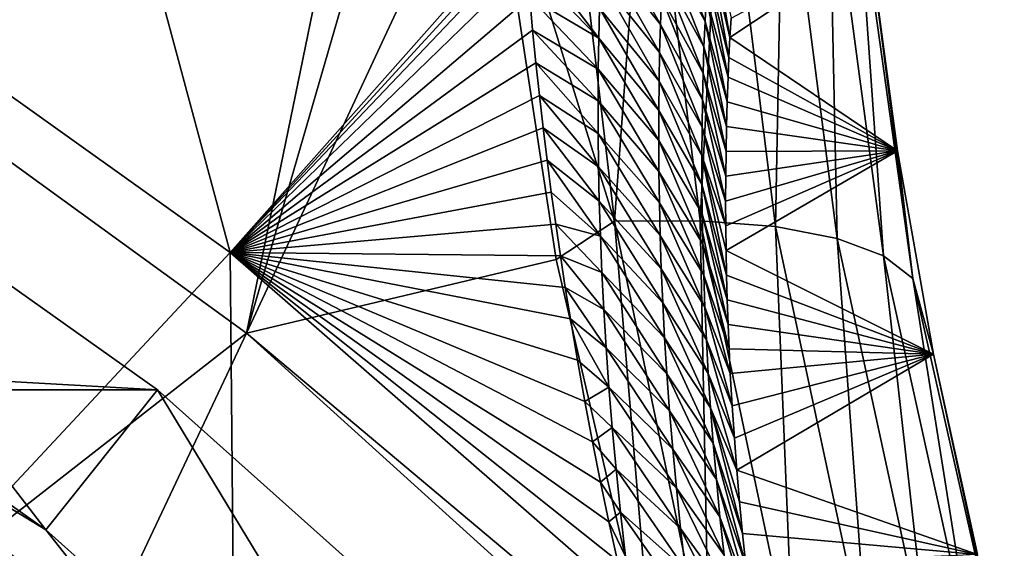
# Model space of a CAD drawing. Header units: metres. Extents: x -101 to 101, y -261 to 23.
# Tile 139 of 256: x -64.55 to -60.84, y 15.04 to 17.03. Entities that reach past the tile are written whole.
import ezdxf

# ---------------------------------------------------------------- set-up
doc = ezdxf.new("R2010")
doc.units = ezdxf.units.M
doc.layers.add('solid_505151_K2442K1000C34', color=7, linetype='CONTINUOUS')

msp = doc.modelspace()

# ---------------------------------------------------------------- linework, layer by layer
at = {"layer": 'solid_505151_K2442K1000C34'}
for points in [[(-62.909943, 19.668596, 102.4142), (-65.40863, 17.093483, 104.159546), (-63.694214, 15.849844, 104.159546)], [(-62.865997, 18.707247, 102.818764), (-62.909943, 19.668596, 102.4142), (-63.694214, 15.849844, 104.159546)], [(-62.784424, 17.804152, 103.164253), (-62.865997, 18.707247, 102.818764), (-63.694214, 15.849844, 104.159546)], [(-64.437851, 18.688564, 79.883408), (-63.756172, 16.154438, 73.114449), (-65.36702, 17.30398, 73.114449)], [(-64.437851, 18.688564, 79.883408), (-62.649582, 17.402664, 79.876053), (-63.756172, 16.154438, 73.114449)], [(-62.508625, 17.964712, 102.987289), (-62.784424, 17.804152, 103.164253), (-62.308498, 16.272068, 103.579216)], [(-62.508625, 17.964712, 102.987289), (-62.308498, 16.272068, 103.579216), (-62.185272, 17.927738, 102.797417)], [(-62.308498, 16.272068, 103.579216), (-61.985588, 16.273899, 103.385056), (-62.185272, 17.927738, 102.797417)], [(-62.185272, 17.927738, 102.797417), (-61.985588, 16.273899, 103.385056), (-61.903286, 17.866959, 102.555008)], [(-61.985588, 16.273899, 103.385056), (-61.702621, 16.252031, 103.137215), (-61.903286, 17.866959, 102.555008)], [(-61.903286, 17.866959, 102.555008), (-61.702621, 16.252031, 103.137215), (-61.67268, 17.784548, 102.268646)], [(-62.528584, 16.127478, 103.718399), (-62.784424, 17.804152, 103.164253), (-63.694214, 15.849844, 104.159546)], [(-62.308498, 16.272068, 103.579216), (-62.784424, 17.804152, 103.164253), (-62.528584, 16.127478, 103.718399)], [(-61.702621, 16.252031, 103.137215), (-61.469643, 16.207249, 102.844482), (-61.67268, 17.784548, 102.268646)], [(-61.67268, 17.784548, 102.268646), (-61.469643, 16.207249, 102.844482), (-61.501637, 17.683426, 101.948502)], [(-61.501637, 17.683426, 101.948502), (-61.29493, 16.14114, 102.517258), (-61.396225, 17.567173, 101.605934)], [(-61.469643, 16.207249, 102.844482), (-61.29493, 16.14114, 102.517258), (-61.501637, 17.683426, 101.948502)], [(-61.396225, 17.567173, 101.605934), (-61.184673, 16.056044, 102.167145), (-61.346554, 17.314205, 101.304779)], [(-61.29493, 16.14114, 102.517258), (-61.184673, 16.056044, 102.167145), (-61.396225, 17.567173, 101.605934)], [(-62.649582, 17.402664, 79.876053), (-62.646954, 17.364452, 79.746193), (-63.756172, 16.154438, 73.114449)], [(-62.135517, 17.012726, 80.68515), (-62.357178, 17.293213, 80.523338), (-62.352001, 17.398455, 80.942535)], [(-62.131786, 17.115324, 81.100616), (-62.135517, 17.012726, 80.68515), (-62.352001, 17.398455, 80.942535)], [(-61.967579, 17.024591, 82.244781), (-62.122154, 17.31304, 81.933235), (-62.116341, 17.408281, 82.350334)], [(-61.963005, 17.118271, 82.664398), (-61.967579, 17.024591, 82.244781), (-62.116341, 17.408281, 82.350334)], [(-62.646954, 17.364452, 79.746193), (-62.643955, 17.322355, 79.604362), (-63.756172, 16.154438, 73.114449)], [(-61.94561, 17.385553, 83.926414), (-61.873745, 16.96339, 83.727051), (-61.951984, 17.298712, 83.505241)], [(-61.94561, 17.385553, 83.926414), (-61.869469, 17.037279, 84.090714), (-61.873745, 16.96339, 83.727051)], [(-62.643955, 17.322355, 79.604362), (-62.637791, 17.240026, 79.330551), (-63.756172, 16.154438, 73.114449)], [(-62.36784, 16.961128, 79.269188), (-62.637791, 17.240026, 79.330551), (-62.643955, 17.322355, 79.604362)], [(-62.365147, 17.074619, 79.686638), (-62.36784, 16.961128, 79.269188), (-62.643955, 17.322355, 79.604362)], [(-65.36702, 17.30398, 73.114449), (-63.756172, 16.154438, 73.114449), (-65.155197, 14.656272, 66.448959)], [(-62.138454, 16.907553, 80.270294), (-62.361576, 17.185291, 80.104698), (-62.357178, 17.293213, 80.523338)], [(-62.135517, 17.012726, 80.68515), (-62.138454, 16.907553, 80.270294), (-62.357178, 17.293213, 80.523338)], [(-61.971474, 16.928547, 81.825737), (-62.127316, 17.215406, 81.516647), (-62.122154, 17.31304, 81.933235)], [(-61.967579, 17.024591, 82.244781), (-61.971474, 16.928547, 81.825737), (-62.122154, 17.31304, 81.933235)], [(-61.951984, 17.298712, 83.505241), (-61.87748, 16.889153, 83.371216), (-61.957798, 17.209631, 83.084564)], [(-61.951984, 17.298712, 83.505241), (-61.873745, 16.96339, 83.727051), (-61.87748, 16.889153, 83.371216)], [(-61.346554, 17.314205, 101.304779), (-61.873745, 16.96339, 83.727051), (-61.869469, 17.037279, 84.090714)], [(-61.346554, 17.314205, 101.304779), (-61.242725, 16.536732, 101.603706), (-61.873745, 16.96339, 83.727051)], [(-61.184673, 16.056044, 102.167145), (-61.242725, 16.536732, 101.603706), (-61.346554, 17.314205, 101.304779)], [(-62.637791, 17.240026, 79.330551), (-62.627861, 17.115854, 78.925972), (-63.756172, 16.154438, 73.114449)], [(-62.36784, 16.961128, 79.269188), (-62.627861, 17.115854, 78.925972), (-62.637791, 17.240026, 79.330551)], [(-61.974651, 16.83009, 81.40728), (-62.131786, 17.115324, 81.100616), (-62.127316, 17.215406, 81.516647)], [(-61.971474, 16.928547, 81.825737), (-61.974651, 16.83009, 81.40728), (-62.127316, 17.215406, 81.516647)], [(-61.957798, 17.209631, 83.084564), (-61.880688, 16.814671, 83.022751), (-61.963005, 17.118271, 82.664398)], [(-61.957798, 17.209631, 83.084564), (-61.87748, 16.889153, 83.371216), (-61.880688, 16.814671, 83.022751)], [(-62.140556, 16.799742, 79.856064), (-62.365147, 17.074619, 79.686638), (-62.361576, 17.185291, 80.104698)], [(-62.138454, 16.907553, 80.270294), (-62.140556, 16.799742, 79.856064), (-62.361576, 17.185291, 80.104698)], [(-62.627861, 17.115854, 78.925972), (-62.61681, 16.992067, 78.533432), (-63.756172, 16.154438, 73.114449)], [(-62.369583, 16.844725, 78.852371), (-62.61681, 16.992067, 78.533432), (-62.627861, 17.115854, 78.925972)], [(-62.36784, 16.961128, 79.269188), (-62.369583, 16.844725, 78.852371), (-62.627861, 17.115854, 78.925972)], [(-61.977066, 16.72916, 80.989449), (-62.135517, 17.012726, 80.68515), (-62.131786, 17.115324, 81.100616)], [(-61.974651, 16.83009, 81.40728), (-61.977066, 16.72916, 80.989449), (-62.131786, 17.115324, 81.100616)], [(-61.963005, 17.118271, 82.664398), (-61.883987, 16.721373, 82.596886), (-61.967579, 17.024591, 82.244781)], [(-61.963005, 17.118271, 82.664398), (-61.880688, 16.814671, 83.022751), (-61.883987, 16.721373, 82.596886)], [(-63.694214, 15.849844, 104.159546), (-65.40863, 17.093483, 104.159546), (-66.67453, 13.523604, 105.622948)], [(-62.141769, 16.689226, 79.442497), (-62.36784, 16.961128, 79.269188), (-62.365147, 17.074619, 79.686638)], [(-62.140556, 16.799742, 79.856064), (-62.141769, 16.689226, 79.442497), (-62.365147, 17.074619, 79.686638)], [(-61.967579, 17.024591, 82.244781), (-61.886547, 16.628044, 82.181015), (-61.971474, 16.928547, 81.825737)], [(-61.967579, 17.024591, 82.244781), (-61.883987, 16.721373, 82.596886), (-61.886547, 16.628044, 82.181015)], [(-62.61681, 16.992067, 78.533432), (-62.604546, 16.868757, 78.153046), (-63.756172, 16.154438, 73.114449)], [(-62.370312, 16.725306, 78.436234), (-62.604546, 16.868757, 78.153046), (-62.61681, 16.992067, 78.533432)], [(-62.369583, 16.844725, 78.852371), (-62.370312, 16.725306, 78.436234), (-62.61681, 16.992067, 78.533432)], [(-61.978661, 16.6257, 80.572273), (-62.138454, 16.907553, 80.270294), (-62.135517, 17.012726, 80.68515)], [(-61.977066, 16.72916, 80.989449), (-61.978661, 16.6257, 80.572273), (-62.135517, 17.012726, 80.68515)], [(-62.142029, 16.575922, 79.029633), (-62.369583, 16.844725, 78.852371), (-62.36784, 16.961128, 79.269188)], [(-62.141769, 16.689226, 79.442497), (-62.142029, 16.575922, 79.029633), (-62.36784, 16.961128, 79.269188)], [(-61.242725, 16.536732, 101.603706), (-61.87748, 16.889153, 83.371216), (-61.873745, 16.96339, 83.727051)], [(-88.969795, 15.636626, -4), (-87.140663, 16.934464, -4), (-64.030205, 15.636626, -4)], [(-87.140663, 16.934464, -4), (-65.859337, 16.934464, -4), (-64.030205, 15.636626, -4)], [(-65.859337, 16.934464, -4), (-66.218269, 16.363285, -1.482362), (-64.450813, 15.109207, -1.482362)], [(-65.859337, 16.934464, -4), (-64.450813, 15.109207, -1.482362), (-64.030205, 15.636626, -4)], [(-61.971474, 16.928547, 81.825737), (-61.88839, 16.534824, 81.774559), (-61.974651, 16.83009, 81.40728)], [(-61.971474, 16.928547, 81.825737), (-61.886547, 16.628044, 82.181015), (-61.88839, 16.534824, 81.774559)], [(-61.979393, 16.519644, 80.1558), (-62.140556, 16.799742, 79.856064), (-62.138454, 16.907553, 80.270294)], [(-61.978661, 16.6257, 80.572273), (-61.979393, 16.519644, 80.1558), (-62.138454, 16.907553, 80.270294)], [(-61.242725, 16.536732, 101.603706), (-61.880688, 16.814671, 83.022751), (-61.87748, 16.889153, 83.371216)], [(-62.604546, 16.868757, 78.153046), (-62.591259, 16.74596, 77.783928), (-63.756172, 16.154438, 73.114449)], [(-62.369957, 16.602776, 78.020813), (-62.591259, 16.74596, 77.783928), (-62.604546, 16.868757, 78.153046)], [(-62.370312, 16.725306, 78.436234), (-62.369957, 16.602776, 78.020813), (-62.604546, 16.868757, 78.153046)], [(-62.14127, 16.459742, 78.617508), (-62.370312, 16.725306, 78.436234), (-62.369583, 16.844725, 78.852371)], [(-62.142029, 16.575922, 79.029633), (-62.14127, 16.459742, 78.617508), (-62.369583, 16.844725, 78.852371)], [(-61.974651, 16.83009, 81.40728), (-61.88945, 16.441465, 81.378723), (-61.977066, 16.72916, 80.989449)], [(-61.974651, 16.83009, 81.40728), (-61.88839, 16.534824, 81.774559), (-61.88945, 16.441465, 81.378723)], [(-61.242725, 16.536732, 101.603706), (-61.883987, 16.721373, 82.596886), (-61.880688, 16.814671, 83.022751)], [(-61.979206, 16.410934, 79.740059), (-62.141769, 16.689226, 79.442497), (-62.140556, 16.799742, 79.856064)], [(-61.979393, 16.519644, 80.1558), (-61.979206, 16.410934, 79.740059), (-62.140556, 16.799742, 79.856064)], [(-62.591259, 16.74596, 77.783928), (-62.577156, 16.623693, 77.425201), (-63.756172, 16.154438, 73.114449)], [(-62.368443, 16.477036, 77.60614), (-62.577156, 16.623693, 77.425201), (-62.591259, 16.74596, 77.783928)], [(-62.369957, 16.602776, 78.020813), (-62.368443, 16.477036, 77.60614), (-62.591259, 16.74596, 77.783928)], [(-61.977066, 16.72916, 80.989449), (-61.88974, 16.348021, 80.993187), (-61.978661, 16.6257, 80.572273)], [(-61.977066, 16.72916, 80.989449), (-61.88945, 16.441465, 81.378723), (-61.88974, 16.348021, 80.993187)], [(-62.13942, 16.34059, 78.206169), (-62.369957, 16.602776, 78.020813), (-62.370312, 16.725306, 78.436234)], [(-62.14127, 16.459742, 78.617508), (-62.13942, 16.34059, 78.206169), (-62.370312, 16.725306, 78.436234)], [(-61.242725, 16.536732, 101.603706), (-61.886547, 16.628044, 82.181015), (-61.883987, 16.721373, 82.596886)], [(-61.978043, 16.2995, 79.325081), (-62.142029, 16.575922, 79.029633), (-62.141769, 16.689226, 79.442497)], [(-61.979206, 16.410934, 79.740059), (-61.978043, 16.2995, 79.325081), (-62.141769, 16.689226, 79.442497)], [(-62.577156, 16.623693, 77.425201), (-62.562397, 16.501982, 77.076157), (-63.756172, 16.154438, 73.114449)], [(-62.365692, 16.347963, 77.192253), (-62.562397, 16.501982, 77.076157), (-62.577156, 16.623693, 77.425201)], [(-62.368443, 16.477036, 77.60614), (-62.365692, 16.347963, 77.192253), (-62.577156, 16.623693, 77.425201)], [(-61.978661, 16.6257, 80.572273), (-61.88929, 16.254625, 80.617226), (-61.979393, 16.519644, 80.1558)], [(-61.978661, 16.6257, 80.572273), (-61.88974, 16.348021, 80.993187), (-61.88929, 16.254625, 80.617226)], [(-61.242725, 16.536732, 101.603706), (-61.88839, 16.534824, 81.774559), (-61.886547, 16.628044, 82.181015)], [(-62.136417, 16.218374, 77.795654), (-62.368443, 16.477036, 77.60614), (-62.369957, 16.602776, 78.020813)], [(-62.13942, 16.34059, 78.206169), (-62.136417, 16.218374, 77.795654), (-62.369957, 16.602776, 78.020813)], [(-61.975842, 16.185251, 78.910927), (-62.14127, 16.459742, 78.617508), (-62.142029, 16.575922, 79.029633)], [(-61.978043, 16.2995, 79.325081), (-61.975842, 16.185251, 78.910927), (-62.142029, 16.575922, 79.029633)], [(-61.979393, 16.519644, 80.1558), (-61.88929, 16.254625, 80.617226), (-61.888149, 16.161419, 80.250122)], [(-61.979393, 16.519644, 80.1558), (-61.888149, 16.161419, 80.250122), (-61.886349, 16.068508, 79.891304)], [(-61.979393, 16.519644, 80.1558), (-61.886349, 16.068508, 79.891304), (-61.979206, 16.410934, 79.740059)], [(-61.242725, 16.536732, 101.603706), (-61.88974, 16.348021, 80.993187), (-61.88945, 16.441465, 81.378723)], [(-61.242725, 16.536732, 101.603706), (-61.88929, 16.254625, 80.617226), (-61.88974, 16.348021, 80.993187)], [(-61.242725, 16.536732, 101.603706), (-61.88945, 16.441465, 81.378723), (-61.88839, 16.534824, 81.774559)], [(-61.242725, 16.536732, 101.603706), (-61.888149, 16.161419, 80.250122), (-61.88929, 16.254625, 80.617226)], [(-61.242725, 16.536732, 101.603706), (-61.107121, 15.770799, 101.867699), (-61.888149, 16.161419, 80.250122)], [(-61.184673, 16.056044, 102.167145), (-61.107121, 15.770799, 101.867699), (-61.242725, 16.536732, 101.603706)], [(-62.562397, 16.501982, 77.076157), (-62.546585, 16.380924, 76.737816), (-63.756172, 16.154438, 73.114449)], [(-62.361599, 16.215414, 76.779221), (-62.546585, 16.380924, 76.737816), (-62.562397, 16.501982, 77.076157)], [(-62.365692, 16.347963, 77.192253), (-62.361599, 16.215414, 76.779221), (-62.562397, 16.501982, 77.076157)], [(-62.132179, 16.092995, 77.386017), (-62.365692, 16.347963, 77.192253), (-62.368443, 16.477036, 77.60614)], [(-62.136417, 16.218374, 77.795654), (-62.132179, 16.092995, 77.386017), (-62.368443, 16.477036, 77.60614)], [(-61.972527, 16.068104, 78.497643), (-62.13942, 16.34059, 78.206169), (-62.14127, 16.459742, 78.617508)], [(-61.975842, 16.185251, 78.910927), (-61.972527, 16.068104, 78.497643), (-62.14127, 16.459742, 78.617508)], [(-61.979206, 16.410934, 79.740059), (-61.886349, 16.068508, 79.891304), (-61.883835, 15.975733, 79.541733)], [(-61.979206, 16.410934, 79.740059), (-61.883835, 15.975733, 79.541733), (-61.978043, 16.2995, 79.325081)], [(-64.450813, 15.109207, -1.482362), (-66.218269, 16.363285, -1.482362), (-65.727737, 15.887894, -1.132233)], [(-62.546585, 16.380924, 76.737816), (-62.529743, 16.260578, 76.409966), (-63.756172, 16.154438, 73.114449)], [(-62.361599, 16.215414, 76.779221), (-62.529743, 16.260578, 76.409966), (-62.546585, 16.380924, 76.737816)], [(-62.126617, 15.964315, 76.977318), (-62.361599, 16.215414, 76.779221), (-62.365692, 16.347963, 77.192253)], [(-62.132179, 16.092995, 77.386017), (-62.126617, 15.964315, 76.977318), (-62.365692, 16.347963, 77.192253)], [(-61.968029, 15.947968, 78.085281), (-62.136417, 16.218374, 77.795654), (-62.13942, 16.34059, 78.206169)], [(-61.972527, 16.068104, 78.497643), (-61.968029, 15.947968, 78.085281), (-62.13942, 16.34059, 78.206169)], [(-61.978043, 16.2995, 79.325081), (-61.883835, 15.975733, 79.541733), (-61.880608, 15.883111, 79.201271)], [(-61.978043, 16.2995, 79.325081), (-61.880608, 15.883111, 79.201271), (-61.975842, 16.185251, 78.910927)], [(-62.529743, 16.260578, 76.409966), (-62.512054, 16.14097, 76.091873), (-63.756172, 16.154438, 73.114449)], [(-62.356071, 16.079237, 76.367096), (-62.512054, 16.14097, 76.091873), (-62.529743, 16.260578, 76.409966)], [(-62.361599, 16.215414, 76.779221), (-62.356071, 16.079237, 76.367096), (-62.529743, 16.260578, 76.409966)], [(-62.308498, 16.272068, 103.579216), (-62.528584, 16.127478, 103.718399), (-62.164551, 14.565145, 104.13279)], [(-62.308498, 16.272068, 103.579216), (-61.951694, 14.562527, 104.053017), (-61.985588, 16.273899, 103.385056)], [(-62.308498, 16.272068, 103.579216), (-62.164551, 14.565145, 104.13279), (-61.951694, 14.562527, 104.053017)], [(-61.985588, 16.273899, 103.385056), (-61.633675, 14.604142, 103.85527), (-61.702621, 16.252031, 103.137215)], [(-61.951694, 14.562527, 104.053017), (-61.633675, 14.604142, 103.85527), (-61.985588, 16.273899, 103.385056)], [(-61.702621, 16.252031, 103.137215), (-61.354496, 14.622404, 103.602882), (-61.469643, 16.207249, 102.844482)], [(-61.633675, 14.604142, 103.85527), (-61.354496, 14.622404, 103.602882), (-61.702621, 16.252031, 103.137215)], [(-62.119629, 15.832202, 76.569618), (-62.356071, 16.079237, 76.367096), (-62.361599, 16.215414, 76.779221)], [(-62.126617, 15.964315, 76.977318), (-62.119629, 15.832202, 76.569618), (-62.361599, 16.215414, 76.779221)], [(-61.962276, 15.824751, 77.673897), (-62.132179, 16.092995, 77.386017), (-62.136417, 16.218374, 77.795654)], [(-61.968029, 15.947968, 78.085281), (-61.962276, 15.824751, 77.673897), (-62.136417, 16.218374, 77.795654)], [(-61.975842, 16.185251, 78.910927), (-61.880608, 15.883111, 79.201271), (-61.876709, 15.790739, 78.869301)], [(-61.975842, 16.185251, 78.910927), (-61.876709, 15.790739, 78.869301), (-61.972527, 16.068104, 78.497643)], [(-61.469643, 16.207249, 102.844482), (-61.124069, 14.616669, 103.30481), (-61.29493, 16.14114, 102.517258)], [(-61.354496, 14.622404, 103.602882), (-61.124069, 14.616669, 103.30481), (-61.469643, 16.207249, 102.844482)], [(-63.756172, 16.154438, 73.114449), (-63.730656, 13.433341, 66.448959), (-65.155197, 14.656272, 66.448959)], [(-63.756172, 16.154438, 73.114449), (-62.265804, 14.853215, 73.102074), (-63.730656, 13.433341, 66.448959)], [(-62.297295, 14.992437, 73.389694), (-62.265804, 14.853215, 73.102074), (-63.756172, 16.154438, 73.114449)], [(-62.329655, 15.139996, 73.70282), (-62.297295, 14.992437, 73.389694), (-63.756172, 16.154438, 73.114449)], [(-62.361015, 15.289387, 74.029541), (-62.329655, 15.139996, 73.70282), (-63.756172, 16.154438, 73.114449)], [(-62.391003, 15.440554, 74.371086), (-62.361015, 15.289387, 74.029541), (-63.756172, 16.154438, 73.114449)], [(-62.420063, 15.593427, 74.726593), (-62.391003, 15.440554, 74.371086), (-63.756172, 16.154438, 73.114449)], [(-62.448139, 15.747948, 75.096542), (-62.420063, 15.593427, 74.726593), (-63.756172, 16.154438, 73.114449)], [(-62.474808, 15.904052, 75.482376), (-62.448139, 15.747948, 75.096542), (-63.756172, 16.154438, 73.114449)], [(-62.493713, 16.02212, 75.782822), (-62.474808, 15.904052, 75.482376), (-63.756172, 16.154438, 73.114449)], [(-62.512054, 16.14097, 76.091873), (-62.493713, 16.02212, 75.782822), (-63.756172, 16.154438, 73.114449)], [(-62.348999, 15.939288, 75.955917), (-62.493713, 16.02212, 75.782822), (-62.512054, 16.14097, 76.091873)], [(-62.356071, 16.079237, 76.367096), (-62.348999, 15.939288, 75.955917), (-62.512054, 16.14097, 76.091873)], [(-61.107121, 15.770799, 101.867699), (-61.886349, 16.068508, 79.891304), (-61.888149, 16.161419, 80.250122)], [(-61.29493, 16.14114, 102.517258), (-60.950573, 14.587141, 102.971642), (-61.184673, 16.056044, 102.167145)], [(-61.124069, 14.616669, 103.30481), (-60.950573, 14.587141, 102.971642), (-61.29493, 16.14114, 102.517258)], [(-62.164551, 14.565145, 104.13279), (-62.528584, 16.127478, 103.718399), (-63.694214, 15.849844, 104.159546)], [(-62.111118, 15.696518, 76.162994), (-62.348999, 15.939288, 75.955917), (-62.356071, 16.079237, 76.367096)], [(-62.119629, 15.832202, 76.569618), (-62.111118, 15.696518, 76.162994), (-62.356071, 16.079237, 76.367096)], [(-61.955181, 15.698338, 77.263557), (-62.126617, 15.964315, 76.977318), (-62.132179, 16.092995, 77.386017)], [(-61.962276, 15.824751, 77.673897), (-61.955181, 15.698338, 77.263557), (-62.132179, 16.092995, 77.386017)], [(-61.972527, 16.068104, 78.497643), (-61.876709, 15.790739, 78.869301), (-61.872177, 15.69871, 78.545212)], [(-61.972527, 16.068104, 78.497643), (-61.872177, 15.69871, 78.545212), (-61.968029, 15.947968, 78.085281)], [(-61.107121, 15.770799, 101.867699), (-61.883835, 15.975733, 79.541733), (-61.886349, 16.068508, 79.891304)], [(-62.340271, 15.795396, 75.545761), (-62.474808, 15.904052, 75.482376), (-62.493713, 16.02212, 75.782822)], [(-62.348999, 15.939288, 75.955917), (-62.340271, 15.795396, 75.545761), (-62.493713, 16.02212, 75.782822)], [(-61.184673, 16.056044, 102.167145), (-60.840164, 14.534863, 102.615196), (-61.107121, 15.770799, 101.867699)], [(-60.950573, 14.587141, 102.971642), (-60.840164, 14.534863, 102.615196), (-61.184673, 16.056044, 102.167145)], [(-61.946644, 15.568599, 76.85434), (-62.119629, 15.832202, 76.569618), (-62.126617, 15.964315, 76.977318)], [(-61.955181, 15.698338, 77.263557), (-61.946644, 15.568599, 76.85434), (-62.126617, 15.964315, 76.977318)], [(-61.968029, 15.947968, 78.085281), (-61.872177, 15.69871, 78.545212), (-61.865185, 15.576653, 78.12468)], [(-61.968029, 15.947968, 78.085281), (-61.865185, 15.576653, 78.12468), (-61.962276, 15.824751, 77.673897)], [(-61.107121, 15.770799, 101.867699), (-61.880608, 15.883111, 79.201271), (-61.883835, 15.975733, 79.541733)], [(-62.100979, 15.557117, 75.757507), (-62.340271, 15.795396, 75.545761), (-62.348999, 15.939288, 75.955917)], [(-62.111118, 15.696518, 76.162994), (-62.100979, 15.557117, 75.757507), (-62.348999, 15.939288, 75.955917)], [(-65.836029, 15.728179, -0.812059), (-64.198029, 14.483002, -0.812059), (-65.727737, 15.887894, -1.132233)], [(-64.450813, 15.109207, -1.482362), (-65.727737, 15.887894, -1.132233), (-64.073105, 14.630072, -1.132233)], [(-64.198029, 14.483002, -0.812059), (-64.073105, 14.630072, -1.132233), (-65.727737, 15.887894, -1.132233)], [(-62.329742, 15.647339, 75.136711), (-62.448139, 15.747948, 75.096542), (-62.474808, 15.904052, 75.482376)], [(-62.340271, 15.795396, 75.545761), (-62.329742, 15.647339, 75.136711), (-62.474808, 15.904052, 75.482376)], [(-61.107121, 15.770799, 101.867699), (-61.876709, 15.790739, 78.869301), (-61.880608, 15.883111, 79.201271)], [(-63.694214, 15.849844, 104.159546), (-66.67453, 13.523604, 105.622948), (-65.314751, 12.422479, 105.622948)], [(-62.127937, 14.432769, 104.163322), (-63.694214, 15.849844, 104.159546), (-65.314751, 12.422479, 105.622948)], [(-62.164551, 14.565145, 104.13279), (-63.694214, 15.849844, 104.159546), (-62.127937, 14.432769, 104.163322)], [(-61.936565, 15.435404, 76.446335), (-62.111118, 15.696518, 76.162994), (-62.119629, 15.832202, 76.569618)], [(-61.946644, 15.568599, 76.85434), (-61.936565, 15.435404, 76.446335), (-62.119629, 15.832202, 76.569618)], [(-61.962276, 15.824751, 77.673897), (-61.865185, 15.576653, 78.12468), (-61.857044, 15.455164, 77.718636)], [(-61.962276, 15.824751, 77.673897), (-61.857044, 15.455164, 77.718636), (-61.955181, 15.698338, 77.263557)], [(-62.089073, 15.413805, 75.353256), (-62.329742, 15.647339, 75.136711), (-62.340271, 15.795396, 75.545761)], [(-62.100979, 15.557117, 75.757507), (-62.089073, 15.413805, 75.353256), (-62.340271, 15.795396, 75.545761)], [(-61.107121, 15.770799, 101.867699), (-61.872177, 15.69871, 78.545212), (-61.876709, 15.790739, 78.869301)], [(-61.107121, 15.770799, 101.867699), (-61.865185, 15.576653, 78.12468), (-61.872177, 15.69871, 78.545212)], [(-61.107121, 15.770799, 101.867699), (-61.857044, 15.455164, 77.718636), (-61.865185, 15.576653, 78.12468)], [(-61.107121, 15.770799, 101.867699), (-61.847805, 15.33433, 77.326363), (-61.857044, 15.455164, 77.718636)], [(-61.107121, 15.770799, 101.867699), (-60.94072, 15.016984, 102.097908), (-61.847805, 15.33433, 77.326363)], [(-60.840164, 14.534863, 102.615196), (-60.94072, 15.016984, 102.097908), (-61.107121, 15.770799, 101.867699)], [(-65.975868, 15.521938, -0.533388), (-64.359344, 14.293089, -0.533388), (-65.836029, 15.728179, -0.812059)], [(-64.359344, 14.293089, -0.533388), (-64.198029, 14.483002, -0.812059), (-65.836029, 15.728179, -0.812059)], [(-62.329742, 15.647339, 75.136711), (-62.420063, 15.593427, 74.726593), (-62.448139, 15.747948, 75.096542)], [(-61.924843, 15.298621, 76.039612), (-62.100979, 15.557117, 75.757507), (-62.111118, 15.696518, 76.162994)], [(-61.936565, 15.435404, 76.446335), (-61.924843, 15.298621, 76.039612), (-62.111118, 15.696518, 76.162994)], [(-61.955181, 15.698338, 77.263557), (-61.857044, 15.455164, 77.718636), (-61.847805, 15.33433, 77.326363)], [(-61.955181, 15.698338, 77.263557), (-61.847805, 15.33433, 77.326363), (-61.946644, 15.568599, 76.85434)], [(-90.642159, 14.142104, -4), (-88.969795, 15.636626, -4), (-62.357841, 14.142104, -4)], [(-88.969795, 15.636626, -4), (-64.030205, 15.636626, -4), (-62.357841, 14.142104, -4)], [(-64.030205, 15.636626, -4), (-64.450813, 15.109207, -1.482362), (-62.834877, 13.665122, -1.482362)], [(-64.030205, 15.636626, -4), (-62.834877, 13.665122, -1.482362), (-62.357841, 14.142104, -4)], [(-62.329742, 15.647339, 75.136711), (-62.317265, 15.494891, 74.728851), (-62.420063, 15.593427, 74.726593)], [(-62.075264, 15.266376, 74.950348), (-62.317265, 15.494891, 74.728851), (-62.329742, 15.647339, 75.136711)], [(-62.089073, 15.413805, 75.353256), (-62.075264, 15.266376, 74.950348), (-62.329742, 15.647339, 75.136711)], [(-62.317265, 15.494891, 74.728851), (-62.391003, 15.440554, 74.371086), (-62.420063, 15.593427, 74.726593)], [(-61.911354, 15.158086, 75.634285), (-62.089073, 15.413805, 75.353256), (-62.100979, 15.557117, 75.757507)], [(-61.924843, 15.298621, 76.039612), (-61.911354, 15.158086, 75.634285), (-62.100979, 15.557117, 75.757507)], [(-61.946644, 15.568599, 76.85434), (-61.847805, 15.33433, 77.326363), (-61.83754, 15.214303, 76.946632)], [(-61.946644, 15.568599, 76.85434), (-61.83754, 15.214303, 76.946632), (-61.826298, 15.095171, 76.578812)], [(-61.946644, 15.568599, 76.85434), (-61.826298, 15.095171, 76.578812), (-61.936565, 15.435404, 76.446335)], [(-64.551407, 14.066968, -0.305955), (-64.359344, 14.293089, -0.533388), (-65.975868, 15.521938, -0.533388)], [(-62.317265, 15.494891, 74.728851), (-62.302677, 15.337824, 74.322273), (-62.391003, 15.440554, 74.371086)], [(-62.059399, 15.114624, 74.548882), (-62.302677, 15.337824, 74.322273), (-62.317265, 15.494891, 74.728851)], [(-62.075264, 15.266376, 74.950348), (-62.059399, 15.114624, 74.548882), (-62.317265, 15.494891, 74.728851)], [(-62.302677, 15.337824, 74.322273), (-62.361015, 15.289387, 74.029541), (-62.391003, 15.440554, 74.371086)], [(-61.936565, 15.435404, 76.446335), (-61.826298, 15.095171, 76.578812), (-61.81403, 14.976822, 76.223892)], [(-61.936565, 15.435404, 76.446335), (-61.81403, 14.976822, 76.223892), (-61.924843, 15.298621, 76.039612)], [(-61.89595, 15.013604, 75.230476), (-62.075264, 15.266376, 74.950348), (-62.089073, 15.413805, 75.353256)], [(-61.911354, 15.158086, 75.634285), (-61.89595, 15.013604, 75.230476), (-62.089073, 15.413805, 75.353256)], [(-62.302677, 15.337824, 74.322273), (-62.285805, 15.175864, 73.917076), (-62.361015, 15.289387, 74.029541)], [(-62.041321, 14.958318, 74.148979), (-62.285805, 15.175864, 73.917076), (-62.302677, 15.337824, 74.322273)], [(-62.059399, 15.114624, 74.548882), (-62.041321, 14.958318, 74.148979), (-62.302677, 15.337824, 74.322273)], [(-60.94072, 15.016984, 102.097908), (-61.83754, 15.214303, 76.946632), (-61.847805, 15.33433, 77.326363)], [(-62.285805, 15.175864, 73.917076), (-62.329655, 15.139996, 73.70282), (-62.361015, 15.289387, 74.029541)], [(-61.924843, 15.298621, 76.039612), (-61.81403, 14.976822, 76.223892), (-61.800793, 14.859341, 75.88102)], [(-61.924843, 15.298621, 76.039612), (-61.800793, 14.859341, 75.88102), (-61.911354, 15.158086, 75.634285)], [(-61.878494, 14.864983, 74.828316), (-62.059399, 15.114624, 74.548882), (-62.075264, 15.266376, 74.950348)], [(-61.89595, 15.013604, 75.230476), (-61.878494, 14.864983, 74.828316), (-62.075264, 15.266376, 74.950348)], [(-60.94072, 15.016984, 102.097908), (-61.826298, 15.095171, 76.578812), (-61.83754, 15.214303, 76.946632)], [(-62.285805, 15.175864, 73.917076), (-62.266415, 15.008657, 73.513405), (-62.329655, 15.139996, 73.70282)], [(-62.020813, 14.797152, 73.750801), (-62.266415, 15.008657, 73.513405), (-62.285805, 15.175864, 73.917076)], [(-62.041321, 14.958318, 74.148979), (-62.020813, 14.797152, 73.750801), (-62.285805, 15.175864, 73.917076)], [(-62.266415, 15.008657, 73.513405), (-62.297295, 14.992437, 73.389694), (-62.329655, 15.139996, 73.70282)], [(-61.911354, 15.158086, 75.634285), (-61.800793, 14.859341, 75.88102), (-61.786659, 14.74283, 75.549133)], [(-61.911354, 15.158086, 75.634285), (-61.786659, 14.74283, 75.549133), (-61.89595, 15.013604, 75.230476)], [(-62.834877, 13.665122, -1.482362), (-64.450813, 15.109207, -1.482362), (-64.073105, 14.630072, -1.132233)], [(-61.858826, 14.71202, 74.427933), (-62.041321, 14.958318, 74.148979), (-62.059399, 15.114624, 74.548882)], [(-61.878494, 14.864983, 74.828316), (-61.858826, 14.71202, 74.427933), (-62.059399, 15.114624, 74.548882)], [(-60.94072, 15.016984, 102.097908), (-61.81403, 14.976822, 76.223892), (-61.826298, 15.095171, 76.578812)]]:
    msp.add_3dface(points, dxfattribs=at)

doc.saveas('drawing.dxf')
